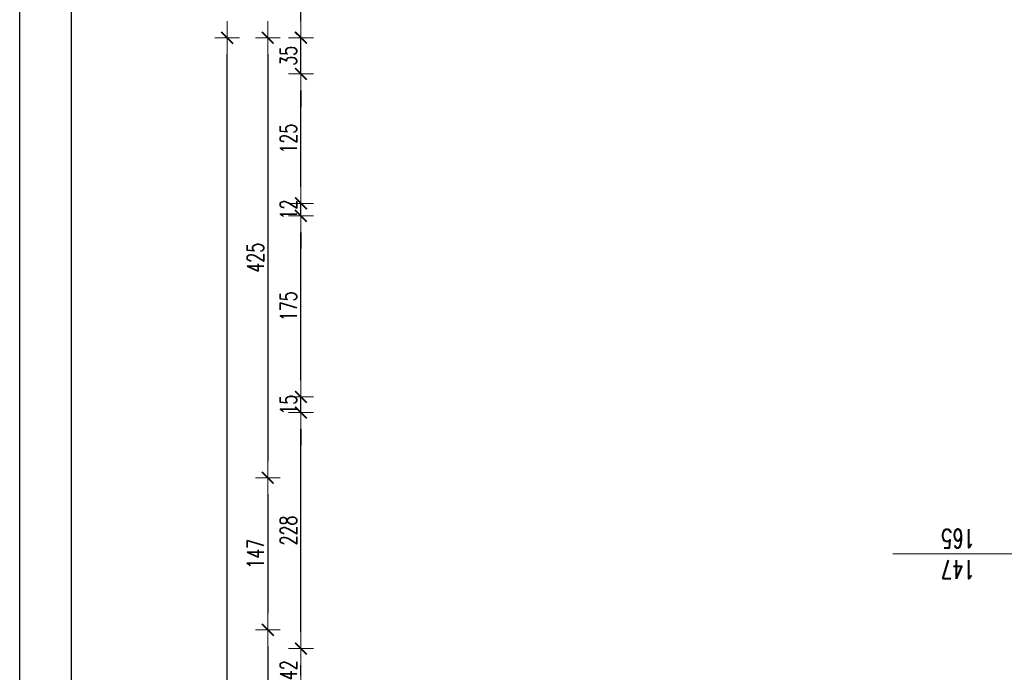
# Model space of a CAD drawing. Header units: millimetres. Extents: x -2948 to 78628, y 64669 to 215420.
# Tile 116 of 256: x 55144 to 56094, y 97276 to 97907. Entities that reach past the tile are written whole.
import ezdxf

# ---------------------------------------------------------------- set-up
doc = ezdxf.new("R2010")
doc.units = ezdxf.units.MM
for name, color, linetype, lineweight in [('1_OPIS_OKNA', 60, 'Continuous', 13), ('OPIS', 2, 'Continuous', 13), ('WYMIAR', 5, 'Continuous', 13)]:
    doc.layers.add(name, color=color, linetype=linetype, lineweight=lineweight)
doc.layers.add('FORMATKA', color=7, linetype='Continuous')
doc.styles.add('style2', font='romans.shx', dxfattribs={"width": 0.7})
doc.dimstyles.new('100', dxfattribs={"dimscale": 80, "dimtxt": 0.2, "dimasz": 0.2, "dimexe": 1.25, "dimexo": 0.625, "dimgap": 0.05, "dimtad": 1, "dimdec": 0, "dimdsep": 46, "dimlunit": 6, "dimtxsty": 'style2', "dimblk1": 'TICK', "dimblk2": 'TICK', "dimsah": 1, "dimcen": 0.2, "dimse1": 1, "dimse2": 1, "dimclrd": 256, "dimclrt": 2, "dimadec": 0, "dimazin": 0, "dimtfac": 1, "dimtdec": 0, "dimtix": 1, "dimtmove": 1, "dimatfit": 0, "dimldrblk": 'DOTSMALL', "dimfxl": 1, "dimtolj": 1, "dimtzin": 0, "dimarcsym": 0})

# ---------------------------------------------------------------- blocks, each defined once
blk = doc.blocks.new('TICK')
at = {"color": 5}
for p, q in [((0, -0.75), (0, 0.75)), ((-1, 0), (1, 0))]:
    blk.add_line(p, q, dxfattribs=at)
at = {"const_width": 0.1}
blk.add_lwpolyline([(-0.354, -0.354), (0.354, 0.354)], dxfattribs=at)
blk = doc.blocks.new('*D1367')
at = {"layer": 'Defpoints', "color": 0, "ltscale": 2, "transparency": 16777216}
for p in [(56037.62, 97889.17), (55383.58, 97464.17), (56037.62, 97464.17)]:
    blk.add_point(p, dxfattribs=at)
at = {"layer": 'WYMIAR', "lineweight": -2, "ltscale": 2, "transparency": 16777216}
blk.add_line((55383.58, 97873.17), (55383.58, 97480.17), dxfattribs=at)
at = {"layer": 'WYMIAR', "lineweight": -2, "ltscale": 2, "transparency": 16777216, "xscale": 16, "yscale": 16, "zscale": 16}
for p, rotation in [((55383.58, 97889.17), 90), ((55383.58, 97464.17), 270)]:
    blk.add_blockref('TICK', p, dxfattribs=dict(at, rotation=rotation))
at = {"layer": 'WYMIAR', "color": 2, "ltscale": 2, "transparency": 16777216, "insert": (55371.58, 97676.67), "char_height": 16, "attachment_point": 5, "rotation": 90, "style": 'style2'}
blk.add_mtext('\\A1;425', dxfattribs=at)
blk = doc.blocks.new('_DotSmall')
at = {"layer": 'OPIS', "color": 0, "const_width": 0.5}
blk.add_lwpolyline([(-0.0625, 0, 1), (0.0625, 0, 1)], format="xyb", close=True, dxfattribs=at)
blk = doc.blocks.new('*D1368')
at = {"layer": 'Defpoints', "color": 0, "ltscale": 2, "transparency": 16777216}
for p in [(56037.62, 97464.17), (55383.58, 97317.17), (56070.59, 97317.17)]:
    blk.add_point(p, dxfattribs=at)
at = {"layer": 'WYMIAR', "lineweight": -2, "ltscale": 2, "transparency": 16777216}
blk.add_line((55383.58, 97448.17), (55383.58, 97333.17), dxfattribs=at)
at = {"layer": 'WYMIAR', "lineweight": -2, "ltscale": 2, "transparency": 16777216, "xscale": 16, "yscale": 16, "zscale": 16}
for p, rotation in [((55383.58, 97464.17), 90), ((55383.58, 97317.17), 270)]:
    blk.add_blockref('TICK', p, dxfattribs=dict(at, rotation=rotation))
at = {"layer": 'WYMIAR', "color": 2, "ltscale": 2, "transparency": 16777216, "insert": (55371.58, 97390.67), "char_height": 16, "attachment_point": 5, "rotation": 90, "style": 'style2'}
blk.add_mtext('\\A1;147', dxfattribs=at)
blk = doc.blocks.new('*D1296')
at = {"layer": 'Defpoints', "color": 0, "ltscale": 2, "transparency": 16777216}
for p in [(56070.59, 97317.17), (55383.58, 97162.17), (56070.59, 97162.17)]:
    blk.add_point(p, dxfattribs=at)
at = {"layer": 'WYMIAR', "lineweight": -2, "ltscale": 2, "transparency": 16777216}
blk.add_line((55383.58, 97301.17), (55383.58, 97178.17), dxfattribs=at)
at = {"layer": 'WYMIAR', "lineweight": -2, "ltscale": 2, "transparency": 16777216, "xscale": 16, "yscale": 16, "zscale": 16}
for p, rotation in [((55383.58, 97317.17), 90), ((55383.58, 97162.17), 270)]:
    blk.add_blockref('TICK', p, dxfattribs=dict(at, rotation=rotation))
at = {"layer": 'WYMIAR', "color": 2, "ltscale": 2, "transparency": 16777216, "insert": (55371.58, 97239.67), "char_height": 16, "attachment_point": 5, "rotation": 90, "style": 'style2'}
blk.add_mtext('\\A1;155', dxfattribs=at)
blk = doc.blocks.new('*D1202')
at = {"layer": 'Defpoints', "color": 0, "ltscale": 2, "transparency": 16777216}
for p in [(55344.36, 97889.17), (56086.34, 97889.17), (56086.38, 88222.17)]:
    blk.add_point(p, dxfattribs=at)
at = {"layer": 'WYMIAR', "lineweight": -2, "ltscale": 2, "transparency": 16777216}
blk.add_line((55344.4, 88238.17), (55344.36, 97873.17), dxfattribs=at)
at = {"layer": 'WYMIAR', "lineweight": -2, "ltscale": 2, "transparency": 16777216, "xscale": 16, "yscale": 16, "zscale": 16}
for p, rotation in [((55344.36, 97889.17), 90.00020786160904), ((55344.4, 88222.17), 270.0002078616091)]:
    blk.add_blockref('TICK', p, dxfattribs=dict(at, rotation=rotation))
at = {"layer": 'WYMIAR', "color": 2, "ltscale": 2, "transparency": 16777216, "insert": (55331.9, 93055.67), "char_height": 16, "attachment_point": 5, "rotation": 90.00021, "style": 'style2'}
blk.add_mtext('\\A1;9\xa0667', dxfattribs=at)
blk = doc.blocks.new('*D1231')
at = {"layer": 'Defpoints', "color": 0, "ltscale": 2, "transparency": 16777216}
for p in [(55415.52, 97299.17), (56153.73, 97299.17), (56153.73, 97257.17)]:
    blk.add_point(p, dxfattribs=at)
at = {"layer": 'WYMIAR', "lineweight": -2, "ltscale": 2, "transparency": 16777216}
blk.add_line((55415.52, 97273.17), (55415.52, 97283.17), dxfattribs=at)
at = {"layer": 'WYMIAR', "lineweight": -2, "ltscale": 2, "transparency": 16777216, "xscale": 16, "yscale": 16, "zscale": 16}
for p, rotation in [((55415.52, 97299.17), 90), ((55415.52, 97257.17), 270)]:
    blk.add_blockref('TICK', p, dxfattribs=dict(at, rotation=rotation))
at = {"layer": 'WYMIAR', "color": 2, "ltscale": 2, "transparency": 16777216, "insert": (55403.52, 97278.17), "char_height": 16, "attachment_point": 5, "rotation": 90, "style": 'style2'}
blk.add_mtext('\\A1;42', dxfattribs=at)
blk = doc.blocks.new('*D1232')
at = {"layer": 'Defpoints', "color": 0, "ltscale": 2, "transparency": 16777216}
for p in [(55415.52, 97527.17), (56153.73, 97527.17), (56153.73, 97299.17)]:
    blk.add_point(p, dxfattribs=at)
at = {"layer": 'WYMIAR', "lineweight": -2, "ltscale": 2, "transparency": 16777216}
blk.add_line((55415.52, 97315.17), (55415.52, 97511.17), dxfattribs=at)
at = {"layer": 'WYMIAR', "lineweight": -2, "ltscale": 2, "transparency": 16777216, "xscale": 16, "yscale": 16, "zscale": 16}
for p, rotation in [((55415.52, 97527.17), 90), ((55415.52, 97299.17), 270)]:
    blk.add_blockref('TICK', p, dxfattribs=dict(at, rotation=rotation))
at = {"layer": 'WYMIAR', "color": 2, "ltscale": 2, "transparency": 16777216, "insert": (55403.52, 97413.17), "char_height": 16, "attachment_point": 5, "rotation": 90, "style": 'style2'}
blk.add_mtext('\\A1;228', dxfattribs=at)
blk = doc.blocks.new('*D1233')
at = {"layer": 'Defpoints', "color": 0, "ltscale": 2, "transparency": 16777216}
for p in [(55415.52, 97542.17), (56153.73, 97542.17), (56153.73, 97527.17)]:
    blk.add_point(p, dxfattribs=at)
at = {"layer": 'WYMIAR', "lineweight": -2, "ltscale": 2, "transparency": 16777216}
for p, q in [((55415.52, 97558.17), (55415.52, 97574.17)), ((55415.52, 97527.17), (55415.52, 97542.17)), ((55415.52, 97511.17), (55415.52, 97495.17))]:
    blk.add_line(p, q, dxfattribs=at)
at = {"layer": 'WYMIAR', "lineweight": -2, "ltscale": 2, "transparency": 16777216, "xscale": 16, "yscale": 16, "zscale": 16}
for p, rotation in [((55415.52, 97542.17), 270), ((55415.52, 97527.17), 90)]:
    blk.add_blockref('TICK', p, dxfattribs=dict(at, rotation=rotation))
at = {"layer": 'WYMIAR', "color": 2, "ltscale": 2, "transparency": 16777216, "insert": (55403.52, 97534.67), "char_height": 16, "attachment_point": 5, "rotation": 90, "style": 'style2'}
blk.add_mtext('\\A1;15', dxfattribs=at)
blk = doc.blocks.new('*D1234')
at = {"layer": 'Defpoints', "color": 0, "ltscale": 2, "transparency": 16777216}
for p in [(55415.52, 97717.17), (56153.73, 97717.17), (56153.73, 97542.17)]:
    blk.add_point(p, dxfattribs=at)
at = {"layer": 'WYMIAR', "lineweight": -2, "ltscale": 2, "transparency": 16777216}
blk.add_line((55415.52, 97558.17), (55415.52, 97701.17), dxfattribs=at)
at = {"layer": 'WYMIAR', "lineweight": -2, "ltscale": 2, "transparency": 16777216, "xscale": 16, "yscale": 16, "zscale": 16}
for p, rotation in [((55415.52, 97717.17), 90), ((55415.52, 97542.17), 270)]:
    blk.add_blockref('TICK', p, dxfattribs=dict(at, rotation=rotation))
at = {"layer": 'WYMIAR', "color": 2, "ltscale": 2, "transparency": 16777216, "insert": (55403.52, 97629.67), "char_height": 16, "attachment_point": 5, "rotation": 90, "style": 'style2'}
blk.add_mtext('\\A1;175', dxfattribs=at)
blk = doc.blocks.new('*D1235')
at = {"layer": 'Defpoints', "color": 0, "ltscale": 2, "transparency": 16777216}
for p in [(55415.52, 97729.17), (56153.73, 97729.17), (56153.73, 97717.17)]:
    blk.add_point(p, dxfattribs=at)
at = {"layer": 'WYMIAR', "lineweight": -2, "ltscale": 2, "transparency": 16777216}
for p, q in [((55415.52, 97745.17), (55415.52, 97761.17)), ((55415.52, 97717.17), (55415.52, 97729.17)), ((55415.52, 97701.17), (55415.52, 97685.17))]:
    blk.add_line(p, q, dxfattribs=at)
at = {"layer": 'WYMIAR', "lineweight": -2, "ltscale": 2, "transparency": 16777216, "xscale": 16, "yscale": 16, "zscale": 16}
for p, rotation in [((55415.52, 97729.17), 270), ((55415.52, 97717.17), 90)]:
    blk.add_blockref('TICK', p, dxfattribs=dict(at, rotation=rotation))
at = {"layer": 'WYMIAR', "color": 2, "ltscale": 2, "transparency": 16777216, "insert": (55403.52, 97723.17), "char_height": 16, "attachment_point": 5, "rotation": 90, "style": 'style2'}
blk.add_mtext('\\A1;12', dxfattribs=at)
blk = doc.blocks.new('*D1376')
at = {"layer": 'Defpoints', "color": 0, "ltscale": 2, "transparency": 16777216}
for p in [(55415.52, 97854.17), (56143.33, 97854.17), (56143.33, 97729.17)]:
    blk.add_point(p, dxfattribs=at)
at = {"layer": 'WYMIAR', "lineweight": -2, "ltscale": 2, "transparency": 16777216}
blk.add_line((55415.52, 97745.17), (55415.52, 97838.17), dxfattribs=at)
at = {"layer": 'WYMIAR', "lineweight": -2, "ltscale": 2, "transparency": 16777216, "xscale": 16, "yscale": 16, "zscale": 16}
for p, rotation in [((55415.52, 97854.17), 90), ((55415.52, 97729.17), 270)]:
    blk.add_blockref('TICK', p, dxfattribs=dict(at, rotation=rotation))
at = {"layer": 'WYMIAR', "color": 2, "ltscale": 2, "transparency": 16777216, "insert": (55403.52, 97791.67), "char_height": 16, "attachment_point": 5, "rotation": 90, "style": 'style2'}
blk.add_mtext('\\A1;125', dxfattribs=at)
blk = doc.blocks.new('*D1377')
at = {"layer": 'Defpoints', "color": 0, "ltscale": 2, "transparency": 16777216}
for p in [(55415.52, 97889.17), (56143.33, 97889.17), (56143.33, 97854.17)]:
    blk.add_point(p, dxfattribs=at)
at = {"layer": 'WYMIAR', "lineweight": -2, "ltscale": 2, "transparency": 16777216}
for p, q in [((55415.52, 97905.17), (55415.52, 97921.17)), ((55415.52, 97854.17), (55415.52, 97889.17)), ((55415.52, 97838.17), (55415.52, 97822.17))]:
    blk.add_line(p, q, dxfattribs=at)
at = {"layer": 'WYMIAR', "lineweight": -2, "ltscale": 2, "transparency": 16777216, "xscale": 16, "yscale": 16, "zscale": 16}
for p, rotation in [((55415.52, 97889.17), 270), ((55415.52, 97854.17), 90)]:
    blk.add_blockref('TICK', p, dxfattribs=dict(at, rotation=rotation))
at = {"layer": 'WYMIAR', "color": 2, "ltscale": 2, "transparency": 16777216, "insert": (55403.52, 97871.67), "char_height": 16, "attachment_point": 5, "rotation": 90, "style": 'style2'}
blk.add_mtext('\\A1;35', dxfattribs=at)

msp = doc.modelspace()

# ---------------------------------------------------------------- linework, layer by layer
at = {"layer": '1_OPIS_OKNA'}
msp.add_line((56122.33, 97390.67), (55986.77, 97390.67), dxfattribs=at)
at = {"layer": 'FORMATKA', "ltscale": 2}
for points in [[(58114.1, 99330.83), (58114.1, 87830.83), (55144.1, 87830.83), (55144.1, 99330.83)], [(55194.1, 87880.83), (55194.1, 99275.87), (58064.1, 99275.87), (58064.1, 87880.83)]]:
    msp.add_lwpolyline(points, close=True, dxfattribs=at)

# ---------------------------------------------------------------- texts
at = {"layer": '1_OPIS_OKNA', "ltscale": 0.2, "insert": (56065.91, 97366.38), "char_height": 18, "width": 280.1371, "attachment_point": 1, "rotation": 179.99152, "style": 'style2'}
msp.add_mtext('147\\P165', dxfattribs=at)

# ---------------------------------------------------------------- dimensions: what is measured, and where the dimension line sits
at = {"layer": 'WYMIAR', "ltscale": 2}
for base, p1, p2, picture, middle in [((55415.52, 97889.17), (56143.33, 97854.17), (56143.33, 97889.17), '*D1377', (55403.52, 97871.67)), ((55383.58, 97464.17), (56037.62, 97889.17), (56037.62, 97464.17), '*D1367', (55371.58, 97676.67)), ((55415.52, 97854.17), (56143.33, 97729.17), (56143.33, 97854.17), '*D1376', (55403.52, 97791.67)), ((55415.52, 97729.17), (56153.73, 97717.17), (56153.73, 97729.17), '*D1235', (55403.52, 97723.17)), ((55415.52, 97717.17), (56153.73, 97542.17), (56153.73, 97717.17), '*D1234', (55403.52, 97629.67)), ((55415.52, 97542.17), (56153.73, 97527.17), (56153.73, 97542.17), '*D1233', (55403.52, 97534.67)), ((55415.52, 97527.17), (56153.73, 97299.17), (56153.73, 97527.17), '*D1232', (55403.52, 97413.17)), ((55383.58, 97317.17), (56037.62, 97464.17), (56070.59, 97317.17), '*D1368', (55371.58, 97390.67)), ((55383.58, 97162.17), (56070.59, 97317.17), (56070.59, 97162.17), '*D1296', (55371.58, 97239.67)), ((55415.52, 97299.17), (56153.73, 97257.17), (56153.73, 97299.17), '*D1231', (55403.52, 97278.17))]:
    dim = msp.add_linear_dim(base=base, p1=p1, p2=p2, angle=90, dimstyle='100', dxfattribs=at)
    dim.commit()
    dim.dimension.update_dxf_attribs({"geometry": picture, "text_midpoint": middle})
dim = msp.add_linear_dim(base=(55344.36, 97889.17), p1=(56086.38, 88222.17), p2=(56086.34, 97889.17), angle=90.00021, dimstyle='100', dxfattribs=at)
dim.commit()
dim.dimension.update_dxf_attribs({"geometry": '*D1202', "text_midpoint": (55343.9, 93055.67), "dimtype": 161})

doc.saveas('drawing.dxf')
